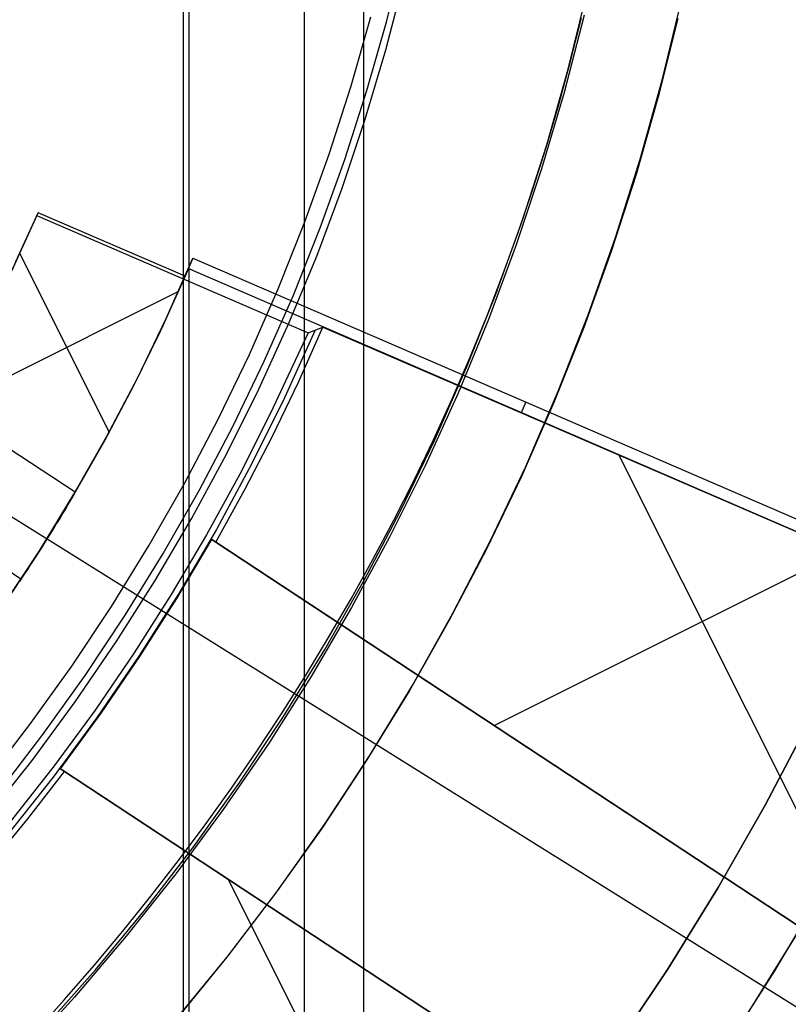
# Model space of a CAD drawing. Header units: millimetres. Extents: x 6038 to 7358, y -8545 to -7225.
# Tile 131 of 256: x 6716.47 to 6724.86, y -7901.28 to -7890.52. Entities that reach past the tile are written whole.
import ezdxf

# ---------------------------------------------------------------- set-up
doc = ezdxf.new("R2010")
doc.units = ezdxf.units.MM
doc.layers.add('color', color=7, linetype='Continuous')
doc.layers.add('luz', color=7, linetype='Continuous')

msp = doc.modelspace()

# ---------------------------------------------------------------- linework, layer by layer
at = {"color": 7, "true_color": 0xffffff}
for p, q in [((6720.225, -7846.719, 105.1), (6720.225, -7922.614, 105.1)), ((6718.316, -7850.025, 199.6), (6718.316, -7919.308, 199.6)), ((6719.577, -7850.054, 51.1), (6719.577, -7919.279, 51.1)), ((6718.254, -7850.134, 200.6), (6718.254, -7919.199, 200.6)), ((6720.477, -7890.536, 144.208), (6720.666, -7889.768, 144.208)), ((6720.469, -7890.851, 212.059), (6720.669, -7890.083, 212.059)), ((6720.469, -7890.851, 212.059), (6720.669, -7890.083, 212.059)), ((6722.461, -7891.062, 108.234), (6722.667, -7890.224, 108.234)), ((6722.461, -7891.062, 125.195), (6722.667, -7890.224, 125.195)), ((6722.461, -7891.062, 108.234), (6722.667, -7890.224, 108.234)), ((6723.486, -7891.184, 216.059), (6723.696, -7890.313, 216.059)), ((6723.486, -7891.184, 217.067), (6723.696, -7890.313, 217.067)), ((6722.633, -7890.473, 218.059), (6722.415, -7891.318, 218.059)), ((6722.633, -7890.473, 218.059), (6722.415, -7891.318, 218.059)), ((6720.09, -7891.246, 144.2), (6720.304, -7890.49, 144.2)), ((6720.09, -7891.246, 144.2), (6720.304, -7890.49, 144.2)), ((6720.261, -7891.297, 144.208), (6720.477, -7890.536, 144.208)), ((6722.486, -7890.976, 142.155), (6722.605, -7890.501, 142.155)), ((6722.486, -7890.976, 142.155), (6722.605, -7890.501, 142.155)), ((6723.658, -7890.509, 218.048), (6723.444, -7891.365, 218.049)), ((6723.658, -7890.509, 218.048), (6723.444, -7891.365, 218.049)), ((6720.243, -7891.611, 212.059), (6720.469, -7890.851, 212.059)), ((6720.243, -7891.611, 212.059), (6720.469, -7890.851, 212.059)), ((6722.357, -7891.448, 142.155), (6722.486, -7890.976, 142.155)), ((6722.357, -7891.448, 142.155), (6722.486, -7890.976, 142.155)), ((6722.225, -7891.891, 108.234), (6722.461, -7891.062, 108.234)), ((6722.225, -7891.891, 125.195), (6722.461, -7891.062, 125.195)), ((6722.225, -7891.891, 108.234), (6722.461, -7891.062, 108.234)), ((6723.247, -7892.048, 216.059), (6723.486, -7891.184, 216.059)), ((6723.247, -7892.048, 217.067), (6723.486, -7891.184, 217.067)), ((6719.85, -7891.993, 144.2), (6720.09, -7891.246, 144.2)), ((6719.85, -7891.993, 144.2), (6720.09, -7891.246, 144.2)), ((6720.019, -7892.051, 144.208), (6720.261, -7891.297, 144.208)), ((6722.415, -7891.318, 218.059), (6722.169, -7892.154, 218.059)), ((6722.415, -7891.318, 218.059), (6722.169, -7892.154, 218.059)), ((6723.444, -7891.365, 218.049), (6723.201, -7892.214, 218.051)), ((6723.444, -7891.365, 218.049), (6723.201, -7892.214, 218.051)), ((6722.219, -7891.918, 142.155), (6722.357, -7891.448, 142.155)), ((6722.219, -7891.918, 142.155), (6722.357, -7891.448, 142.155)), ((6719.99, -7892.363, 212.059), (6720.243, -7891.611, 212.059)), ((6719.99, -7892.363, 212.059), (6720.243, -7891.611, 212.059)), ((6721.962, -7892.712, 108.234), (6722.225, -7891.891, 108.234)), ((6721.962, -7892.712, 125.195), (6722.225, -7891.891, 125.195)), ((6721.962, -7892.712, 108.234), (6722.225, -7891.891, 108.234)), ((6722.071, -7892.385, 142.155), (6722.219, -7891.918, 142.155)), ((6722.071, -7892.385, 142.155), (6722.219, -7891.918, 142.155)), ((6719.584, -7892.732, 144.2), (6719.85, -7891.993, 144.2)), ((6719.584, -7892.732, 144.2), (6719.85, -7891.993, 144.2)), ((6719.751, -7892.796, 144.208), (6720.019, -7892.051, 144.208)), ((6722.977, -7892.902, 216.059), (6723.247, -7892.048, 216.059)), ((6722.977, -7892.902, 217.067), (6723.247, -7892.048, 217.067)), ((6722.169, -7892.154, 218.059), (6721.893, -7892.981, 218.059)), ((6722.169, -7892.154, 218.059), (6721.893, -7892.981, 218.059)), ((6723.201, -7892.214, 218.051), (6722.93, -7893.054, 218.052)), ((6723.201, -7892.214, 218.051), (6722.93, -7893.054, 218.052)), ((6719.712, -7893.106, 212.059), (6719.99, -7892.363, 212.059)), ((6719.712, -7893.106, 212.059), (6719.99, -7892.363, 212.059)), ((6721.913, -7892.848, 142.155), (6722.071, -7892.385, 142.155)), ((6721.913, -7892.848, 142.155), (6722.071, -7892.385, 142.155)), ((6719.293, -7893.462, 144.2), (6719.584, -7892.732, 144.2)), ((6719.293, -7893.462, 144.2), (6719.584, -7892.732, 144.2)), ((6721.67, -7893.523, 108.234), (6721.962, -7892.712, 108.234)), ((6721.67, -7893.523, 125.195), (6721.962, -7892.712, 125.195)), ((6721.67, -7893.523, 108.234), (6721.962, -7892.712, 108.234)), ((6719.458, -7893.531, 144.208), (6719.751, -7892.796, 144.208)), ((6721.747, -7893.308, 142.155), (6721.913, -7892.848, 142.155)), ((6721.747, -7893.308, 142.155), (6721.913, -7892.848, 142.155)), ((6722.679, -7893.747, 216.059), (6722.977, -7892.902, 216.059)), ((6722.679, -7893.747, 217.067), (6722.977, -7892.902, 217.067)), ((6721.893, -7892.981, 218.059), (6721.589, -7893.798, 218.059)), ((6721.893, -7892.981, 218.059), (6721.589, -7893.798, 218.059)), ((6722.93, -7893.054, 218.052), (6722.631, -7893.885, 218.053)), ((6722.93, -7893.054, 218.052), (6722.631, -7893.885, 218.053)), ((6719.408, -7893.839, 212.059), (6719.712, -7893.106, 212.059)), ((6719.408, -7893.839, 212.059), (6719.712, -7893.106, 212.059)), ((6721.571, -7893.765, 142.155), (6721.747, -7893.308, 142.155)), ((6721.571, -7893.765, 142.155), (6721.747, -7893.308, 142.155)), ((6718.977, -7894.18, 144.2), (6719.293, -7893.462, 144.2)), ((6718.977, -7894.18, 144.2), (6719.293, -7893.462, 144.2)), ((6719.139, -7894.255, 144.208), (6719.458, -7893.531, 144.208)), ((6721.35, -7894.324, 108.234), (6721.67, -7893.523, 108.234)), ((6721.35, -7894.324, 125.195), (6721.67, -7893.523, 125.195)), ((6721.35, -7894.324, 108.234), (6721.67, -7893.523, 108.234)), ((6721.589, -7893.798, 218.059), (6721.256, -7894.604, 218.059)), ((6721.589, -7893.798, 218.059), (6721.256, -7894.604, 218.059)), ((6721.385, -7894.218, 142.155), (6721.571, -7893.765, 142.155)), ((6721.385, -7894.218, 142.155), (6721.571, -7893.765, 142.155)), ((6722.352, -7894.581, 216.059), (6722.679, -7893.747, 216.059)), ((6722.352, -7894.581, 217.067), (6722.679, -7893.747, 217.067)), ((6719.079, -7894.561, 212.059), (6719.408, -7893.839, 212.059)), ((6719.079, -7894.561, 212.059), (6719.408, -7893.839, 212.059)), ((6722.631, -7893.885, 218.053), (6722.303, -7894.705, 218.054)), ((6722.631, -7893.885, 218.053), (6722.303, -7894.705, 218.054)), ((6718.636, -7894.888, 144.2), (6718.977, -7894.18, 144.2)), ((6718.636, -7894.888, 144.2), (6718.977, -7894.18, 144.2)), ((6721.191, -7894.667, 142.155), (6721.385, -7894.218, 142.155)), ((6721.191, -7894.667, 142.155), (6721.385, -7894.218, 142.155)), ((6718.796, -7894.968, 144.208), (6719.139, -7894.255, 144.208)), ((6721.003, -7895.114, 108.234), (6721.35, -7894.324, 108.234)), ((6721.003, -7895.114, 125.195), (6721.35, -7894.324, 125.195)), ((6721.003, -7895.114, 108.234), (6721.35, -7894.324, 108.234)), ((6718.726, -7895.271, 212.059), (6719.079, -7894.561, 212.059)), ((6718.726, -7895.271, 212.059), (6719.079, -7894.561, 212.059)), ((6721.256, -7894.604, 218.059), (6720.896, -7895.398, 218.059)), ((6721.256, -7894.604, 218.059), (6720.896, -7895.398, 218.059)), ((6720.988, -7895.112, 142.155), (6721.191, -7894.667, 142.155)), ((6720.988, -7895.112, 142.155), (6721.191, -7894.667, 142.155)), ((6721.996, -7895.404, 216.059), (6722.352, -7894.581, 216.059)), ((6721.996, -7895.404, 217.067), (6722.352, -7894.581, 217.067)), ((6722.303, -7894.705, 218.054), (6721.948, -7895.513, 218.055)), ((6722.303, -7894.705, 218.054), (6721.948, -7895.513, 218.055)), ((6718.271, -7895.583, 144.2), (6718.636, -7894.888, 144.2)), ((6718.271, -7895.583, 144.2), (6718.636, -7894.888, 144.2)), ((6718.428, -7895.669, 144.208), (6718.796, -7894.968, 144.208)), ((6720.629, -7895.89, 108.234), (6721.003, -7895.114, 108.234)), ((6720.629, -7895.89, 125.195), (6721.003, -7895.114, 125.195)), ((6720.629, -7895.89, 108.234), (6721.003, -7895.114, 108.234)), ((6720.776, -7895.553, 142.155), (6720.988, -7895.112, 142.155)), ((6720.776, -7895.553, 142.155), (6720.988, -7895.112, 142.155)), ((6718.348, -7895.968, 212.059), (6718.726, -7895.271, 212.059)), ((6718.348, -7895.968, 212.059), (6718.726, -7895.271, 212.059)), ((6720.896, -7895.398, 218.059), (6720.508, -7896.179, 218.059)), ((6720.896, -7895.398, 218.059), (6720.508, -7896.179, 218.059)), ((6721.612, -7896.213, 216.059), (6721.996, -7895.404, 216.059)), ((6721.612, -7896.213, 217.067), (6721.996, -7895.404, 217.067)), ((6721.948, -7895.513, 218.055), (6721.566, -7896.309, 218.056)), ((6721.948, -7895.513, 218.055), (6721.566, -7896.309, 218.056)), ((6717.883, -7896.265, 144.2), (6718.271, -7895.583, 144.2)), ((6717.883, -7896.265, 144.2), (6718.271, -7895.583, 144.2)), ((6720.556, -7895.99, 142.155), (6720.776, -7895.553, 142.155)), ((6720.556, -7895.99, 142.155), (6720.776, -7895.553, 142.155)), ((6718.036, -7896.356, 144.208), (6718.428, -7895.669, 144.208)), ((6720.229, -7896.654, 108.234), (6720.629, -7895.89, 108.234)), ((6720.229, -7896.654, 125.195), (6720.629, -7895.89, 125.195)), ((6720.229, -7896.654, 108.234), (6720.629, -7895.89, 108.234)), ((6717.946, -7896.652, 212.059), (6718.348, -7895.968, 212.059)), ((6717.946, -7896.652, 212.059), (6718.348, -7895.968, 212.059)), ((6720.326, -7896.423, 142.155), (6720.556, -7895.99, 142.155)), ((6720.326, -7896.423, 142.155), (6720.556, -7895.99, 142.155)), ((6720.508, -7896.179, 218.059), (6720.093, -7896.946, 218.059)), ((6720.508, -7896.179, 218.059), (6720.093, -7896.946, 218.059)), ((6717.471, -7896.934, 144.2), (6717.883, -7896.265, 144.2)), ((6717.471, -7896.934, 144.2), (6717.883, -7896.265, 144.2)), ((6721.2, -7897.009, 216.059), (6721.612, -7896.213, 216.059)), ((6721.2, -7897.009, 217.067), (6721.612, -7896.213, 217.067)), ((6717.621, -7897.03, 144.208), (6718.036, -7896.356, 144.208)), ((6721.566, -7896.309, 218.056), (6721.157, -7897.091, 218.057)), ((6721.566, -7896.309, 218.056), (6721.157, -7897.091, 218.057)), ((6720.089, -7896.851, 142.155), (6720.326, -7896.423, 142.155)), ((6720.089, -7896.851, 142.155), (6720.326, -7896.423, 142.155)), ((6717.521, -7897.322, 212.059), (6717.946, -7896.652, 212.059)), ((6717.521, -7897.322, 212.059), (6717.946, -7896.652, 212.059)), ((6719.802, -7897.403, 108.234), (6720.229, -7896.654, 108.234)), ((6719.802, -7897.403, 125.195), (6720.229, -7896.654, 125.195)), ((6719.802, -7897.403, 108.234), (6720.229, -7896.654, 108.234)), ((6721.379, -7896.672, 216.059), (6721.379, -7896.672, 218.056)), ((6717.036, -7897.588, 144.2), (6717.471, -7896.934, 144.2)), ((6717.036, -7897.588, 144.2), (6717.471, -7896.934, 144.2)), ((6719.843, -7897.275, 142.155), (6720.089, -7896.851, 142.155)), ((6719.843, -7897.275, 142.155), (6720.089, -7896.851, 142.155)), ((6717.183, -7897.689, 144.208), (6717.621, -7897.03, 144.208)), ((6720.093, -7896.946, 218.059), (6719.652, -7897.698, 218.059)), ((6720.093, -7896.946, 218.059), (6719.652, -7897.698, 218.059)), ((6720.761, -7897.791, 216.059), (6721.2, -7897.009, 216.059)), ((6720.761, -7897.791, 217.067), (6721.2, -7897.009, 217.067)), ((6721.157, -7897.091, 218.057), (6720.722, -7897.86, 218.058)), ((6721.157, -7897.091, 218.057), (6720.722, -7897.86, 218.058)), ((6717.073, -7897.977, 212.059), (6717.521, -7897.322, 212.059)), ((6717.073, -7897.977, 212.059), (6717.521, -7897.322, 212.059)), ((6719.589, -7897.693, 142.155), (6719.843, -7897.275, 142.155)), ((6719.589, -7897.693, 142.155), (6719.843, -7897.275, 142.155)), ((6719.349, -7898.137, 108.234), (6719.802, -7897.403, 108.234)), ((6719.349, -7898.137, 125.195), (6719.802, -7897.403, 125.195)), ((6719.349, -7898.137, 108.234), (6719.802, -7897.403, 108.234)), ((6716.579, -7898.226, 144.2), (6717.036, -7897.588, 144.2)), ((6716.579, -7898.226, 144.2), (6717.036, -7897.588, 144.2)), ((6716.722, -7898.333, 144.208), (6717.183, -7897.689, 144.208)), ((6719.652, -7897.698, 218.059), (6719.184, -7898.434, 218.059)), ((6719.652, -7897.698, 218.059), (6719.184, -7898.434, 218.059)), ((6719.327, -7898.107, 142.155), (6719.589, -7897.693, 142.155)), ((6719.327, -7898.107, 142.155), (6719.589, -7897.693, 142.155)), ((6720.295, -7898.556, 216.059), (6720.761, -7897.791, 216.059)), ((6720.295, -7898.556, 217.067), (6720.761, -7897.791, 217.067)), ((6720.722, -7897.86, 218.058), (6720.26, -7898.612, 218.058)), ((6720.722, -7897.86, 218.058), (6720.26, -7898.612, 218.058)), ((6716.603, -7898.616, 212.059), (6717.073, -7897.977, 212.059)), ((6716.603, -7898.616, 212.059), (6717.073, -7897.977, 212.059)), ((6719.058, -7898.517, 142.155), (6719.327, -7898.107, 142.155)), ((6719.058, -7898.517, 142.155), (6719.327, -7898.107, 142.155)), ((6716.1, -7898.848, 144.2), (6716.579, -7898.226, 144.2)), ((6716.1, -7898.848, 144.2), (6716.579, -7898.226, 144.2)), ((6718.872, -7898.855, 108.234), (6719.349, -7898.137, 108.234)), ((6718.872, -7898.855, 125.195), (6719.349, -7898.137, 125.195)), ((6718.872, -7898.855, 108.234), (6719.349, -7898.137, 108.234)), ((6724.613, -7899.105, 216.059), (6725.097, -7898.186, 216.059)), ((6725.097, -7898.186, 223.059), (6724.613, -7899.105, 223.059)), ((6725.097, -7898.186, 219.559), (6724.613, -7899.105, 219.559)), ((6725.097, -7898.186, 223.059), (6724.613, -7899.105, 223.059)), ((6716.239, -7898.96, 144.208), (6716.722, -7898.333, 144.208)), ((6719.184, -7898.434, 218.059), (6718.691, -7899.153, 218.059)), ((6719.184, -7898.434, 218.059), (6718.691, -7899.153, 218.059)), ((6718.78, -7898.92, 142.155), (6719.058, -7898.517, 142.155)), ((6718.78, -7898.92, 142.155), (6719.058, -7898.517, 142.155)), ((6716.111, -7899.238, 212.059), (6716.603, -7898.616, 212.059)), ((6716.111, -7899.238, 212.059), (6716.603, -7898.616, 212.059)), ((6720.26, -7898.612, 218.058), (6719.774, -7899.349, 218.059)), ((6720.26, -7898.612, 218.058), (6719.774, -7899.349, 218.059)), ((6719.804, -7899.305, 216.059), (6720.295, -7898.556, 216.059)), ((6719.804, -7899.305, 217.067), (6720.295, -7898.556, 217.067)), ((6718.37, -7899.556, 108.234), (6718.872, -7898.855, 108.234)), ((6718.37, -7899.556, 125.195), (6718.872, -7898.855, 125.195)), ((6718.37, -7899.556, 108.234), (6718.872, -7898.855, 108.234)), ((6718.495, -7899.319, 142.155), (6718.78, -7898.92, 142.155)), ((6718.495, -7899.319, 142.155), (6718.78, -7898.92, 142.155)), ((6718.691, -7899.153, 218.059), (6718.174, -7899.855, 218.059)), ((6718.691, -7899.153, 218.059), (6718.174, -7899.855, 218.059)), ((6724.097, -7900.007, 216.059), (6724.613, -7899.105, 216.059)), ((6724.613, -7899.105, 223.059), (6724.097, -7900.007, 223.059)), ((6724.613, -7899.105, 219.559), (6724.097, -7900.007, 219.559)), ((6724.613, -7899.105, 223.059), (6724.097, -7900.007, 223.059)), ((6718.202, -7899.712, 142.155), (6718.495, -7899.319, 142.155)), ((6718.202, -7899.712, 142.155), (6718.495, -7899.319, 142.155)), ((6719.774, -7899.349, 218.059), (6719.263, -7900.069, 218.059)), ((6719.774, -7899.349, 218.059), (6719.263, -7900.069, 218.059)), ((6719.286, -7900.037, 216.059), (6719.804, -7899.305, 216.059)), ((6719.286, -7900.037, 217.067), (6719.804, -7899.305, 217.067)), ((6717.844, -7900.239, 108.234), (6718.37, -7899.556, 108.234)), ((6717.844, -7900.239, 125.195), (6718.37, -7899.556, 125.195)), ((6717.844, -7900.239, 108.234), (6718.37, -7899.556, 108.234)), ((6717.902, -7900.1, 142.155), (6718.202, -7899.712, 142.155)), ((6717.902, -7900.1, 142.155), (6718.202, -7899.712, 142.155)), ((6718.174, -7899.855, 218.059), (6717.632, -7900.538, 218.059)), ((6718.174, -7899.855, 218.059), (6717.632, -7900.538, 218.059)), ((6718.744, -7900.751, 216.059), (6719.286, -7900.037, 216.059)), ((6718.744, -7900.751, 217.067), (6719.286, -7900.037, 217.067)), ((6723.551, -7900.891, 216.059), (6724.097, -7900.007, 216.059)), ((6724.097, -7900.007, 223.059), (6723.551, -7900.891, 223.059)), ((6724.097, -7900.007, 219.559), (6723.551, -7900.891, 219.559)), ((6724.097, -7900.007, 223.059), (6723.551, -7900.891, 223.059)), ((6724.716, -7900.917, 223.059), (6725.26, -7899.997, 223.059)), ((6724.716, -7900.917, 223.059), (6725.26, -7899.997, 223.059)), ((6717.595, -7900.482, 142.155), (6717.902, -7900.1, 142.155)), ((6717.595, -7900.482, 142.155), (6717.902, -7900.1, 142.155)), ((6719.263, -7900.069, 218.059), (6718.728, -7900.771, 218.059)), ((6719.263, -7900.069, 218.059), (6718.728, -7900.771, 218.059)), ((6717.295, -7900.904, 108.234), (6717.844, -7900.239, 108.234)), ((6717.295, -7900.904, 125.195), (6717.844, -7900.239, 125.195)), ((6717.295, -7900.904, 108.234), (6717.844, -7900.239, 108.234)), ((6717.28, -7900.858, 142.155), (6717.595, -7900.482, 142.155)), ((6717.28, -7900.858, 142.155), (6717.595, -7900.482, 142.155)), ((6717.632, -7900.538, 218.059), (6717.067, -7901.202, 218.059)), ((6717.632, -7900.538, 218.059), (6717.067, -7901.202, 218.059)), ((6724.39, -7901.434, 212.059), (6724.955, -7900.521, 212.059)), ((6724.39, -7901.434, 212.059), (6724.955, -7900.521, 212.059)), ((6724.391, -7901.433, 217.559), (6724.956, -7900.52, 217.559)), ((6718.728, -7900.771, 218.059), (6718.169, -7901.455, 218.059)), ((6718.728, -7900.771, 218.059), (6718.169, -7901.455, 218.059)), ((6718.178, -7901.445, 216.059), (6718.744, -7900.751, 216.059)), ((6718.178, -7901.445, 217.067), (6718.744, -7900.751, 217.067)), ((6716.723, -7901.549, 108.234), (6717.295, -7900.904, 108.234)), ((6716.723, -7901.549, 125.195), (6717.295, -7900.904, 125.195)), ((6716.723, -7901.549, 108.234), (6717.295, -7900.904, 108.234)), ((6716.959, -7901.229, 142.155), (6717.28, -7900.858, 142.155)), ((6716.959, -7901.229, 142.155), (6717.28, -7900.858, 142.155)), ((6722.974, -7901.754, 216.059), (6723.551, -7900.891, 216.059)), ((6723.551, -7900.891, 223.059), (6722.974, -7901.754, 223.059)), ((6723.551, -7900.891, 219.559), (6722.974, -7901.754, 219.559)), ((6723.551, -7900.891, 223.059), (6722.974, -7901.754, 223.059)), ((6724.14, -7901.818, 223.059), (6724.716, -7900.917, 223.059)), ((6724.14, -7901.818, 223.059), (6724.716, -7900.917, 223.059)), ((6717.067, -7901.202, 218.059), (6716.479, -7901.845, 218.059)), ((6717.067, -7901.202, 218.059), (6716.479, -7901.845, 218.059)), ((6716.631, -7901.593, 142.155), (6716.959, -7901.229, 142.155)), ((6716.631, -7901.593, 142.155), (6716.959, -7901.229, 142.155))]:
    msp.add_line(p, q, dxfattribs=at)
at = {"layer": 'color', "color": 254, "true_color": 0xcad1ee}
for p, q in [((6716.654, -7892.664, 42.6), (6716.37, -7893.286, 42.6)), ((6716.663, -7892.644, 41.35), (6716.377, -7893.27, 41.35)), ((6716.427, -7893.166, 40.6), (6716.668, -7892.632, 40.6)), ((6716.427, -7893.166, 40.6), (6716.668, -7892.632, 40.6)), ((6716.668, -7892.632, 40.6), (6716.654, -7892.664, 42.6)), ((6716.668, -7892.632, 40.6), (6716.654, -7892.664, 42.6)), ((6716.654, -7892.664, 42.6), (6716.719, -7892.693, 42.671)), ((6718.275, -7893.326, 40.6), (6716.668, -7892.632, 40.6)), ((6718.275, -7893.326, 40.6), (6716.668, -7892.632, 40.6)), ((6716.719, -7892.693, 42.671), (6719.618, -7893.946, 42.671)), ((6717.445, -7895.028, 40.6), (6716.468, -7893.078, 40.6)), ((6718.067, -7893.788, 28.2), (6718.36, -7893.127, 28.2)), ((6718.067, -7893.788, 28.2), (6718.36, -7893.127, 28.2)), ((6718.36, -7893.127, 28.2), (6718.275, -7893.326, 40.6)), ((6718.36, -7893.127, 28.2), (6718.275, -7893.326, 40.6)), ((6718.36, -7893.127, 28.2), (6727.123, -7896.916, 28.2)), ((6718.36, -7893.127, 28.2), (6727.123, -7896.916, 28.2)), ((6718.317, -7893.227, 34.4), (6718.03, -7893.869, 34.4)), ((6727.193, -7897.084, 35.436), (6718.31, -7893.243, 35.436)), ((6718.275, -7893.326, 40.6), (6718.001, -7893.93, 40.6)), ((6718.275, -7893.326, 40.6), (6718.001, -7893.93, 40.6)), ((6718.201, -7893.492, 40.6), (6715.669, -7894.762, 40.6)), ((6717.753, -7894.44, 28.2), (6718.067, -7893.788, 28.2)), ((6717.753, -7894.44, 28.2), (6718.067, -7893.788, 28.2)), ((6718.03, -7893.869, 34.4), (6717.722, -7894.501, 34.4)), ((6719.696, -7893.915, 39.237), (6719.362, -7894.653, 39.237)), ((6719.512, -7894.482, 35.6), (6719.78, -7893.882, 35.6)), ((6719.512, -7894.482, 35.6), (6719.78, -7893.882, 35.6)), ((6719.618, -7893.946, 42.671), (6719.78, -7893.882, 35.6)), ((6719.618, -7893.946, 42.671), (6719.78, -7893.882, 35.6)), ((6719.78, -7893.882, 35.6), (6727.194, -7897.088, 35.6)), ((6719.78, -7893.882, 35.6), (6727.194, -7897.088, 35.6)), ((6718.001, -7893.93, 40.6), (6717.71, -7894.525, 40.6)), ((6718.001, -7893.93, 40.6), (6717.71, -7894.525, 40.6)), ((6719.618, -7893.946, 42.671), (6719.532, -7894.131, 42.875)), ((6719.532, -7894.131, 42.875), (6719.213, -7894.816, 42.875)), ((6717.417, -7895.08, 28.2), (6717.753, -7894.44, 28.2)), ((6717.417, -7895.08, 28.2), (6717.753, -7894.44, 28.2)), ((6717.722, -7894.501, 34.4), (6717.394, -7895.123, 34.4)), ((6717.71, -7894.525, 40.6), (6717.401, -7895.111, 40.6)), ((6717.71, -7894.525, 40.6), (6717.401, -7895.111, 40.6)), ((6719.228, -7895.073, 35.6), (6719.512, -7894.482, 35.6)), ((6719.228, -7895.073, 35.6), (6719.512, -7894.482, 35.6)), ((6719.362, -7894.653, 39.237), (6719.001, -7895.379, 39.237)), ((6717.073, -7895.687, 40.6), (6715.61, -7894.723, 40.6)), ((6717.073, -7895.687, 40.6), (6715.61, -7894.723, 40.6)), ((6721.996, -7894.699, 28.2), (6721.945, -7894.818, 35.6)), ((6719.213, -7894.816, 42.875), (6718.871, -7895.49, 42.875)), ((6717.06, -7895.709, 28.2), (6717.417, -7895.08, 28.2)), ((6717.06, -7895.709, 28.2), (6717.417, -7895.08, 28.2)), ((6718.927, -7895.657, 35.6), (6719.228, -7895.073, 35.6)), ((6718.927, -7895.657, 35.6), (6719.228, -7895.073, 35.6)), ((6717.394, -7895.123, 34.4), (6717.045, -7895.735, 34.4)), ((6717.401, -7895.111, 40.6), (6717.073, -7895.687, 40.6)), ((6717.401, -7895.111, 40.6), (6717.073, -7895.687, 40.6)), ((6725.896, -7901.033, 35.6), (6723.012, -7895.279, 35.6)), ((6719.001, -7895.379, 39.237), (6718.616, -7896.092, 39.237)), ((6718.871, -7895.49, 42.875), (6718.508, -7896.153, 42.875)), ((6716.482, -7896.636, 40.1), (6715.021, -7895.673, 40.1)), ((6717.045, -7895.735, 34.4), (6716.677, -7896.334, 34.4)), ((6716.683, -7896.326, 28.2), (6717.06, -7895.709, 28.2)), ((6716.683, -7896.326, 28.2), (6717.06, -7895.709, 28.2)), ((6717.038, -7895.749, 40.526), (6717.019, -7895.781, 40.49)), ((6717.038, -7895.749, 40.526), (6717.019, -7895.781, 40.49)), ((6717.056, -7895.717, 40.562), (6717.038, -7895.749, 40.526)), ((6717.056, -7895.717, 40.562), (6717.038, -7895.749, 40.526)), ((6717.073, -7895.687, 40.6), (6717.056, -7895.717, 40.562)), ((6717.073, -7895.687, 40.6), (6717.056, -7895.717, 40.562)), ((6718.609, -7896.232, 35.6), (6718.927, -7895.657, 35.6)), ((6718.609, -7896.232, 35.6), (6718.927, -7895.657, 35.6)), ((6716.979, -7895.849, 40.424), (6716.958, -7895.884, 40.392)), ((6716.979, -7895.849, 40.424), (6716.958, -7895.884, 40.392)), ((6716.999, -7895.814, 40.456), (6716.979, -7895.849, 40.424)), ((6716.999, -7895.814, 40.456), (6716.979, -7895.849, 40.424)), ((6717.019, -7895.781, 40.49), (6716.999, -7895.814, 40.456)), ((6717.019, -7895.781, 40.49), (6716.999, -7895.814, 40.456)), ((6716.914, -7895.957, 40.334), (6716.891, -7895.994, 40.307)), ((6716.914, -7895.957, 40.334), (6716.891, -7895.994, 40.307)), ((6716.936, -7895.92, 40.363), (6716.914, -7895.957, 40.334)), ((6716.936, -7895.92, 40.363), (6716.914, -7895.957, 40.334)), ((6716.958, -7895.884, 40.392), (6716.936, -7895.92, 40.363)), ((6716.958, -7895.884, 40.392), (6716.936, -7895.92, 40.363)), ((6716.844, -7896.071, 40.258), (6716.819, -7896.111, 40.236)), ((6716.844, -7896.071, 40.258), (6716.819, -7896.111, 40.236)), ((6716.868, -7896.032, 40.282), (6716.844, -7896.071, 40.258)), ((6716.868, -7896.032, 40.282), (6716.844, -7896.071, 40.258)), ((6716.891, -7895.994, 40.307), (6716.868, -7896.032, 40.282)), ((6716.891, -7895.994, 40.307), (6716.868, -7896.032, 40.282)), ((6716.794, -7896.151, 40.215), (6716.769, -7896.191, 40.196)), ((6716.794, -7896.151, 40.215), (6716.769, -7896.191, 40.196)), ((6716.819, -7896.111, 40.236), (6716.794, -7896.151, 40.215)), ((6716.819, -7896.111, 40.236), (6716.794, -7896.151, 40.215)), ((6718.508, -7896.153, 42.875), (6718.124, -7896.804, 42.875)), ((6718.616, -7896.092, 39.237), (6718.205, -7896.792, 39.237)), ((6716.717, -7896.274, 40.163), (6716.69, -7896.316, 40.149)), ((6716.717, -7896.274, 40.163), (6716.69, -7896.316, 40.149)), ((6716.743, -7896.232, 40.179), (6716.717, -7896.274, 40.163)), ((6716.743, -7896.232, 40.179), (6716.717, -7896.274, 40.163)), ((6716.769, -7896.191, 40.196), (6716.743, -7896.232, 40.179)), ((6716.769, -7896.191, 40.196), (6716.743, -7896.232, 40.179)), ((6718.183, -7896.849, 38.6), (6718.565, -7896.203, 38.6)), ((6718.183, -7896.849, 38.6), (6718.565, -7896.203, 38.6)), ((6718.565, -7896.203, 38.6), (6718.609, -7896.232, 35.6)), ((6726.259, -7901.273, 38.6), (6718.565, -7896.203, 38.6)), ((6718.565, -7896.203, 38.6), (6718.609, -7896.232, 35.6)), ((6726.259, -7901.273, 38.6), (6718.565, -7896.203, 38.6)), ((6718.587, -7896.218, 37.1), (6726.237, -7901.258, 37.1)), ((6718.609, -7896.232, 35.6), (6726.215, -7901.244, 35.6)), ((6718.609, -7896.232, 35.6), (6726.215, -7901.244, 35.6)), ((6716.285, -7896.93, 28.2), (6716.683, -7896.326, 28.2)), ((6716.285, -7896.93, 28.2), (6716.683, -7896.326, 28.2)), ((6716.677, -7896.334, 34.4), (6716.29, -7896.922, 34.4)), ((6716.663, -7896.358, 40.137), (6716.636, -7896.4, 40.127)), ((6716.663, -7896.358, 40.137), (6716.636, -7896.4, 40.127)), ((6716.69, -7896.316, 40.149), (6716.663, -7896.358, 40.137)), ((6716.69, -7896.316, 40.149), (6716.663, -7896.358, 40.137)), ((6721.652, -7898.237, 35.6), (6725.451, -7896.334, 35.6)), ((6716.58, -7896.486, 40.111), (6716.552, -7896.529, 40.106)), ((6716.58, -7896.486, 40.111), (6716.552, -7896.529, 40.106)), ((6716.608, -7896.443, 40.118), (6716.58, -7896.486, 40.111)), ((6716.608, -7896.443, 40.118), (6716.58, -7896.486, 40.111)), ((6716.636, -7896.4, 40.127), (6716.608, -7896.443, 40.118)), ((6716.636, -7896.4, 40.127), (6716.608, -7896.443, 40.118)), ((6716.524, -7896.572, 40.102), (6716.496, -7896.615, 40.1)), ((6716.524, -7896.572, 40.102), (6716.496, -7896.615, 40.1)), ((6716.552, -7896.529, 40.106), (6716.524, -7896.572, 40.102)), ((6716.552, -7896.529, 40.106), (6716.524, -7896.572, 40.102)), ((6716.496, -7896.615, 40.1), (6716.468, -7896.658, 40.1)), ((6716.496, -7896.615, 40.1), (6716.468, -7896.658, 40.1)), ((6718.124, -7896.804, 42.875), (6717.718, -7897.441, 42.875)), ((6718.205, -7896.792, 39.237), (6717.771, -7897.476, 39.237)), ((6717.781, -7897.482, 38.6), (6718.183, -7896.849, 38.6)), ((6717.781, -7897.482, 38.6), (6718.183, -7896.849, 38.6)), ((6717.718, -7897.441, 42.875), (6717.292, -7898.066, 42.875)), ((6717.771, -7897.476, 39.237), (6717.313, -7898.145, 39.237)), ((6717.358, -7898.102, 38.6), (6717.781, -7897.482, 38.6)), ((6717.358, -7898.102, 38.6), (6717.781, -7897.482, 38.6)), ((6717.292, -7898.066, 42.875), (6716.846, -7898.676, 42.875)), ((6716.915, -7898.708, 38.6), (6717.358, -7898.102, 38.6)), ((6716.915, -7898.708, 38.6), (6717.358, -7898.102, 38.6)), ((6717.313, -7898.145, 39.237), (6716.833, -7898.798, 39.237)), ((6716.846, -7898.676, 42.875), (6716.38, -7899.271, 42.875)), ((6716.556, -7899.256, 35.6), (6716.959, -7898.737, 35.6)), ((6716.556, -7899.256, 35.6), (6716.959, -7898.737, 35.6)), ((6716.959, -7898.737, 35.6), (6716.915, -7898.708, 38.6)), ((6716.959, -7898.737, 35.6), (6716.915, -7898.708, 38.6)), ((6716.915, -7898.708, 38.6), (6724.609, -7903.778, 38.6)), ((6716.915, -7898.708, 38.6), (6724.609, -7903.778, 38.6)), ((6724.587, -7903.763, 37.1), (6716.937, -7898.723, 37.1)), ((6724.565, -7903.749, 35.6), (6716.959, -7898.737, 35.6)), ((6724.565, -7903.749, 35.6), (6716.959, -7898.737, 35.6)), ((6722.412, -7898.738, 35.6), (6722.412, -7898.738, 38.6)), ((6716.833, -7898.798, 39.237), (6716.33, -7899.434, 39.237)), ((6716.138, -7899.763, 35.6), (6716.556, -7899.256, 35.6)), ((6716.138, -7899.763, 35.6), (6716.556, -7899.256, 35.6)), ((6722.144, -7906.696, 35.6), (6718.745, -7899.914, 35.6)), ((6720.762, -7901.243, 35.6), (6720.762, -7901.243, 38.6))]:
    msp.add_line(p, q, dxfattribs=at)
at = {"layer": 'luz', "color": 254, "true_color": 0xcad1ee}
for p, q in [((6571.275, -7805.29, -34.05), (6825.358, -7964.043, -34.05)), ((6571.275, -7805.29, -32.55), (6825.358, -7964.043, -32.55))]:
    msp.add_line(p, q, dxfattribs=at)

doc.saveas('drawing.dxf')
